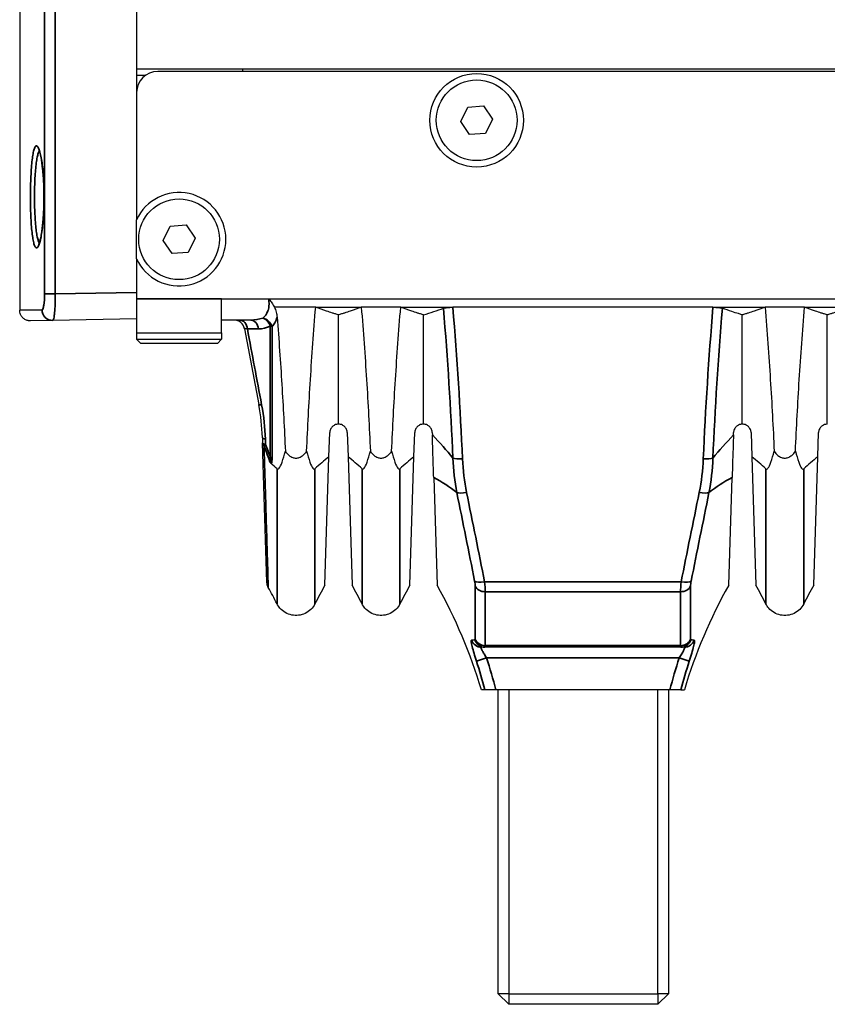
# Model space of a CAD drawing. Header units: millimetres. Extents: x 399 to 6076, y -1991 to 1602.
# Tile 234 of 256: x 4602 to 4640, y 239 to 285. Entities that reach past the tile are written whole.
import ezdxf

# ---------------------------------------------------------------- set-up
doc = ezdxf.new("R2010")
doc.units = ezdxf.units.MM
doc.layers.add('可見 (ISO)', color=7, linetype='Continuous', lineweight=25)
doc.layers.add('窄部可見 (ISO)', color=7, linetype='Continuous', lineweight=35)

msp = doc.modelspace()

# ---------------------------------------------------------------- linework, layer by layer
at = {"layer": '可見 (ISO)'}
for p, q in [((4602.155, 302.417), (4602.155, 271.519)), ((4607.655, 287.606), (4607.655, 278.156)), ((4679.655, 282.856), (4607.655, 282.856)), ((4607.655, 282.856), (4607.655, 281.756)), ((4678.655, 282.756), (4608.655, 282.756)), ((4612.655, 282.756), (4612.655, 282.856)), ((4608.055, 282.556), (4607.655, 282.556)), ((4607.655, 281.756), (4607.655, 275.772)), ((4622.906, 280.402), (4623.234, 281.077)), ((4623.234, 281.077), (4623.983, 281.131)), ((4623.983, 281.131), (4624.404, 280.509)), ((4623.327, 279.781), (4622.906, 280.402)), ((4624.404, 280.509), (4624.076, 279.834)), ((4624.076, 279.834), (4623.327, 279.781)), ((4608.906, 274.802), (4609.234, 275.477)), ((4609.234, 275.477), (4609.983, 275.531)), ((4609.983, 275.531), (4610.404, 274.909)), ((4609.327, 274.181), (4608.906, 274.802)), ((4610.404, 274.909), (4610.076, 274.234)), ((4607.655, 273.939), (4607.655, 272.056)), ((4610.076, 274.234), (4609.327, 274.181)), ((4607.655, 272.056), (4607.655, 270.456)), ((4611.655, 272.056), (4675.655, 272.056)), ((4611.655, 270.456), (4611.655, 272.056)), ((4616.083, 271.656), (4614.146, 271.656)), ((4616.083, 271.656), (4618.227, 271.656)), ((4620.083, 271.656), (4618.227, 271.656)), ((4620.083, 271.656), (4622.534, 271.656)), ((4634.776, 271.656), (4622.534, 271.656)), ((4634.776, 271.656), (4637.227, 271.656)), ((4639.083, 271.656), (4637.227, 271.656)), ((4639.083, 271.656), (4641.227, 271.656)), ((4607.655, 271.106), (4603.711, 271.037)), ((4613.027, 271.056), (4611.655, 271.056)), ((4617.155, 266.156), (4617.155, 271.3)), ((4621.155, 266.156), (4621.155, 271.3)), ((4636.155, 266.156), (4636.155, 271.3)), ((4640.155, 266.156), (4640.155, 271.3)), ((4603.711, 271.037), (4602.664, 271.019)), ((4612.732, 270.648), (4613.406, 267.074)), ((4607.655, 270.456), (4611.655, 270.456)), ((4607.655, 270.456), (4607.655, 270.156)), ((4607.655, 270.156), (4611.655, 270.156)), ((4607.855, 269.956), (4607.655, 270.156)), ((4611.455, 269.956), (4611.655, 270.156)), ((4611.655, 270.456), (4611.655, 270.156)), ((4611.455, 269.956), (4607.855, 269.956)), ((4622.301, 268.856), (4622.302, 268.856)), ((4635.009, 268.856), (4635.009, 268.856)), ((4622.334, 268.356), (4622.334, 268.356)), ((4634.976, 268.356), (4634.976, 268.356)), ((4622.462, 266.156), (4622.462, 266.156)), ((4634.848, 266.156), (4634.848, 266.156)), ((4613.575, 265.534), (4613.583, 265.282)), ((4616.707, 264.622), (4616.742, 265.756)), ((4617.568, 265.756), (4617.603, 264.622)), ((4620.707, 264.622), (4620.742, 265.756)), ((4621.568, 265.756), (4621.571, 265.653)), ((4635.739, 265.653), (4635.742, 265.756)), ((4636.568, 265.756), (4636.603, 264.622)), ((4639.707, 264.622), (4639.742, 265.756)), ((4613.789, 258.703), (4613.583, 265.282)), ((4613.596, 264.841), (4613.583, 265.282)), ((4616.517, 258.582), (4616.707, 264.622)), ((4617.603, 264.622), (4617.793, 258.582)), ((4620.517, 258.582), (4620.707, 264.622)), ((4636.603, 264.622), (4636.793, 258.582)), ((4639.517, 258.582), (4639.707, 264.622)), ((4621.634, 263.651), (4621.793, 258.582)), ((4635.517, 258.582), (4635.676, 263.651)), ((4624.047, 255.656), (4623.887, 255.656)), ((4633.263, 255.656), (4624.047, 255.656)), ((4633.423, 255.656), (4633.263, 255.656)), ((4624.045, 253.656), (4623.88, 253.656)), ((4624.561, 253.656), (4624.045, 253.656)), ((4632.749, 253.656), (4624.561, 253.656)), ((4624.676, 239.356), (4624.676, 253.656)), ((4625.176, 253.656), (4625.176, 239.356)), ((4632.176, 239.356), (4632.176, 253.656)), ((4632.676, 253.656), (4632.676, 239.356)), ((4633.265, 253.656), (4632.749, 253.656)), ((4633.265, 253.656), (4633.43, 253.656)), ((4625.176, 239.356), (4624.676, 239.356)), ((4624.676, 239.356), (4625.176, 238.856)), ((4625.176, 239.356), (4632.176, 239.356)), ((4625.176, 239.356), (4625.176, 238.856)), ((4632.176, 239.356), (4632.176, 238.856)), ((4632.676, 239.356), (4632.176, 239.356)), ((4632.676, 239.356), (4632.176, 238.856)), ((4632.176, 238.856), (4625.176, 238.856))]:
    msp.add_line(p, q, dxfattribs=at)
for centre, radius in [((4623.655, 280.456), 2.2), ((4623.655, 280.456), 1.9), ((4609.655, 274.856), 1.9)]:
    msp.add_circle(centre, radius, dxfattribs=at)
for centre, radius, start, end in [((4608.655, 281.756), 1, 90, 180), ((4609.655, 274.856), 2.2, 204.62, 155.38), ((4612.241, 270.556), 0.5, 10.6829, 90)]:
    msp.add_arc(centre, radius, start, end, dxfattribs=at)
for centre, major_axis, ratio, start_param, end_param in [((4600.368, 273.64), (24.548, 0.11), 0.186157, 5.721457, 5.79814), ((4638.369, 260.944), (24.962, 2.231), 0.420915, 2.582784, 2.638593), ((4595.941, 260.944), (24.962, -2.231), 0.420915, 0.503, 0.558808), ((4642.369, 260.944), (24.962, 2.231), 0.420915, 2.582784, 2.638593), ((4614.941, 260.944), (24.962, -2.231), 0.420915, 0.503, 0.558808), ((4661.369, 260.944), (24.962, 2.231), 0.420915, 2.582784, 2.638593), ((4591.947, 260.92), (24.954, -2.204), 0.421409, 0.502547, 0.526789)]:
    msp.add_ellipse(centre, major_axis=major_axis, ratio=ratio, start_param=start_param, end_param=end_param, dxfattribs=at)
for points, knots in [([(4603.044, 274.61), (4603.044, 274.61), (4603.044, 274.61), (4603.045, 274.612), (4603.053, 274.624), (4603.075, 274.673), (4603.091, 274.718), (4603.131, 274.861), (4603.155, 274.975), (4603.203, 275.263), (4603.226, 275.448), (4603.265, 275.867), (4603.28, 276.108), (4603.292, 276.476), (4603.295, 276.6), (4603.297, 276.787), (4603.297, 276.85), (4603.296, 277.102), (4603.291, 277.292), (4603.273, 277.718), (4603.256, 277.954), (4603.214, 278.371), (4603.187, 278.557), (4603.131, 278.856), (4603.099, 278.974), (4603.061, 279.072), (4603.05, 279.093), (4603.045, 279.101), (4603.044, 279.102), (4603.044, 279.102)], [0.0432454, 0.0432454, 0.0432454, 0.0432454, 0.0455676, 0.0455676, 0.0731024, 0.0731024, 0.1141206, 0.1141206, 0.1751792, 0.1751792, 0.2462851, 0.2462851, 0.3221799, 0.3221799, 0.3594796, 0.3594796, 0.3782903, 0.3782903, 0.4350866, 0.4350866, 0.5110755, 0.5110755, 0.5864217, 0.5864217, 0.6609209, 0.6609209, 0.6939612, 0.6939612, 0.7016983, 0.7016983, 0.7016983, 0.7016983]), ([(4613.869, 272.056), (4613.877, 272.046), (4613.885, 272.037), (4613.939, 271.975), (4613.981, 271.921), (4614.067, 271.799), (4614.109, 271.728), (4614.146, 271.656)], [-0.00389906, -0.00389906, -0.00389906, -0.00389906, 0, 0, 0.0207479, 0.0207479, 0.04532279, 0.04532279, 0.04532279, 0.04532279]), ([(4602.664, 271.019), (4602.644, 271.018), (4602.624, 271.019), (4602.586, 271.023), (4602.566, 271.026), (4602.496, 271.042), (4602.446, 271.061), (4602.355, 271.115), (4602.313, 271.15), (4602.244, 271.229), (4602.215, 271.275), (4602.169, 271.385), (4602.155, 271.452), (4602.155, 271.519)], [0, 0, 0, 0, 0.00589456, 0.00589456, 0.01170783, 0.01170783, 0.02752417, 0.02752417, 0.04334051, 0.04334051, 0.05915685, 0.05915685, 0.07907165, 0.07907165, 0.07907165, 0.07907165]), ([(4614.146, 271.656), (4614.172, 271.592), (4614.2, 271.516), (4614.244, 271.351), (4614.258, 271.273), (4614.265, 271.193)], [0.00000916, 0.00000916, 0.00000916, 0.00000916, 0.02055785, 0.02055785, 0.0387553, 0.0387553, 0.0387553, 0.0387553]), ([(4615.655, 264.882), (4615.705, 266), (4615.765, 267.126), (4615.907, 269.386), (4615.989, 270.52), (4616.083, 271.656)], [0.000001, 0.000001, 0.000001, 0.000001, 0.3426188, 0.3426188, 0.6852542, 0.6852542, 0.6852542, 0.6852542]), ([(4617.155, 271.3), (4617.145, 271.303), (4617.06, 271.329), (4616.965, 271.358), (4616.918, 271.372), (4616.779, 271.416), (4616.688, 271.446), (4616.419, 271.535), (4616.247, 271.595), (4616.083, 271.656)], [0.000001, 0.000001, 0.000001, 0.000001, 0.00576801, 0.00576801, 0.01151589, 0.01151589, 0.02303401, 0.02303401, 0.04608415, 0.04608415, 0.04608415, 0.04608415]), ([(4618.227, 271.656), (4618.063, 271.595), (4617.891, 271.535), (4617.623, 271.446), (4617.531, 271.416), (4617.392, 271.372), (4617.345, 271.358), (4617.251, 271.329), (4617.165, 271.303), (4617.155, 271.3)], [0.000001, 0.000001, 0.000001, 0.000001, 0.1158103, 0.1158103, 0.1736801, 0.1736801, 0.2025589, 0.2025589, 0.2315337, 0.2315337, 0.2315337, 0.2315337]), ([(4618.227, 271.656), (4618.321, 270.52), (4618.403, 269.385), (4618.545, 267.125), (4618.605, 266), (4618.655, 264.882)], [0.000001, 0.000001, 0.000001, 0.000001, 0.3426564, 0.3426564, 0.6852179, 0.6852179, 0.6852179, 0.6852179]), ([(4619.655, 264.882), (4619.705, 266), (4619.765, 267.126), (4619.907, 269.386), (4619.989, 270.52), (4620.083, 271.656)], [0.000001, 0.000001, 0.000001, 0.000001, 0.3426188, 0.3426188, 0.6852542, 0.6852542, 0.6852542, 0.6852542]), ([(4621.155, 271.3), (4621.145, 271.303), (4621.06, 271.329), (4620.965, 271.358), (4620.918, 271.372), (4620.779, 271.416), (4620.688, 271.446), (4620.419, 271.535), (4620.247, 271.595), (4620.083, 271.656)], [0.000001, 0.000001, 0.000001, 0.000001, 0.00576801, 0.00576801, 0.01151589, 0.01151589, 0.02303401, 0.02303401, 0.04608415, 0.04608415, 0.04608415, 0.04608415]), ([(4622.094, 271.607), (4622.114, 271.615), (4622.139, 271.621), (4622.199, 271.633), (4622.235, 271.638), (4622.313, 271.647), (4622.356, 271.65), (4622.445, 271.655), (4622.489, 271.656), (4622.534, 271.656)], [0, 0, 0, 0, 0.0135204, 0.0135204, 0.02746573, 0.02746573, 0.04149223, 0.04149223, 0.05500717, 0.05500717, 0.05500717, 0.05500717]), ([(4634.776, 271.656), (4634.821, 271.656), (4634.865, 271.655), (4634.953, 271.65), (4634.996, 271.647), (4635.075, 271.638), (4635.11, 271.633), (4635.171, 271.621), (4635.196, 271.615), (4635.216, 271.607)], [0.00000001, 0.00000001, 0.00000001, 0.00000001, 0.01347717, 0.01347717, 0.02746432, 0.02746432, 0.0414418, 0.0414418, 0.05499345, 0.05499345, 0.05499345, 0.05499345]), ([(4636.155, 271.3), (4636.093, 271.319), (4635.883, 271.382), (4635.513, 271.503), (4635.362, 271.555), (4635.216, 271.607)], [0.000001, 0.000001, 0.000001, 0.000001, 0.0373403, 0.0373403, 0.06476276, 0.06476276, 0.06476276, 0.06476276]), ([(4637.227, 271.656), (4637.063, 271.595), (4636.891, 271.535), (4636.623, 271.446), (4636.531, 271.416), (4636.392, 271.372), (4636.345, 271.358), (4636.251, 271.329), (4636.165, 271.303), (4636.155, 271.3)], [0.000001, 0.000001, 0.000001, 0.000001, 0.1158103, 0.1158103, 0.1736801, 0.1736801, 0.2025589, 0.2025589, 0.2315337, 0.2315337, 0.2315337, 0.2315337]), ([(4637.227, 271.656), (4637.321, 270.52), (4637.403, 269.385), (4637.545, 267.125), (4637.605, 266), (4637.655, 264.882)], [0.000001, 0.000001, 0.000001, 0.000001, 0.3426564, 0.3426564, 0.6852179, 0.6852179, 0.6852179, 0.6852179]), ([(4638.655, 264.882), (4638.705, 266), (4638.765, 267.126), (4638.907, 269.386), (4638.989, 270.52), (4639.083, 271.656)], [0.000001, 0.000001, 0.000001, 0.000001, 0.3426188, 0.3426188, 0.6852542, 0.6852542, 0.6852542, 0.6852542]), ([(4640.155, 271.3), (4640.145, 271.303), (4640.06, 271.329), (4639.965, 271.358), (4639.918, 271.372), (4639.779, 271.416), (4639.688, 271.446), (4639.419, 271.535), (4639.247, 271.595), (4639.083, 271.656)], [0.000001, 0.000001, 0.000001, 0.000001, 0.00576801, 0.00576801, 0.01151589, 0.01151589, 0.02303401, 0.02303401, 0.04608415, 0.04608415, 0.04608415, 0.04608415]), ([(4641.227, 271.656), (4641.063, 271.595), (4640.891, 271.535), (4640.623, 271.446), (4640.531, 271.416), (4640.392, 271.372), (4640.345, 271.358), (4640.251, 271.329), (4640.165, 271.303), (4640.155, 271.3)], [0.000001, 0.000001, 0.000001, 0.000001, 0.1158103, 0.1158103, 0.1736801, 0.1736801, 0.2025589, 0.2025589, 0.2315337, 0.2315337, 0.2315337, 0.2315337]), ([(4614.265, 271.193), (4614.35, 270.134), (4614.424, 269.078), (4614.553, 266.973), (4614.608, 265.924), (4614.655, 264.882)], [0.0000013, 0.0000013, 0.0000013, 0.0000013, 0.3193476, 0.3193476, 0.6386465, 0.6386465, 0.6386465, 0.6386465]), ([(4617.155, 266.156), (4617.095, 266.156), (4617.032, 266.143), (4616.953, 266.104), (4616.935, 266.093), (4616.881, 266.055), (4616.85, 266.024), (4616.805, 265.964), (4616.788, 265.935), (4616.764, 265.878), (4616.757, 265.854), (4616.746, 265.805), (4616.743, 265.78), (4616.742, 265.756)], [-0.08024384, -0.08024384, -0.08024384, -0.08024384, -0.05244875, -0.05244875, -0.04403813, -0.04403813, -0.02725332, -0.02725332, -0.01524627, -0.01524627, -0.00747113, -0.00747113, -0.000001, -0.000001, -0.000001, -0.000001]), ([(4617.568, 265.756), (4617.567, 265.78), (4617.564, 265.805), (4617.553, 265.854), (4617.546, 265.878), (4617.522, 265.935), (4617.505, 265.964), (4617.46, 266.024), (4617.429, 266.055), (4617.375, 266.093), (4617.357, 266.104), (4617.278, 266.143), (4617.215, 266.156), (4617.155, 266.156)], [-0.1004113, -0.1004113, -0.1004113, -0.1004113, -0.0910518, -0.0910518, -0.0813066, -0.0813066, -0.0662747, -0.0662747, -0.0452497, -0.0452497, -0.0347369, -0.0347369, -0.000001, -0.000001, -0.000001, -0.000001]), ([(4621.155, 266.156), (4621.095, 266.156), (4621.032, 266.143), (4620.953, 266.104), (4620.935, 266.093), (4620.881, 266.055), (4620.85, 266.024), (4620.805, 265.964), (4620.788, 265.935), (4620.764, 265.878), (4620.757, 265.854), (4620.746, 265.805), (4620.743, 265.78), (4620.742, 265.756)], [-0.08024384, -0.08024384, -0.08024384, -0.08024384, -0.05244875, -0.05244875, -0.04403813, -0.04403813, -0.02725332, -0.02725332, -0.01524627, -0.01524627, -0.00747113, -0.00747113, -0.000001, -0.000001, -0.000001, -0.000001]), ([(4621.568, 265.756), (4621.567, 265.78), (4621.564, 265.805), (4621.553, 265.854), (4621.546, 265.878), (4621.522, 265.935), (4621.505, 265.964), (4621.46, 266.024), (4621.429, 266.055), (4621.375, 266.093), (4621.357, 266.104), (4621.278, 266.143), (4621.215, 266.156), (4621.155, 266.156)], [-0.1004113, -0.1004113, -0.1004113, -0.1004113, -0.0910518, -0.0910518, -0.0813066, -0.0813066, -0.0662747, -0.0662747, -0.0452497, -0.0452497, -0.0347369, -0.0347369, -0.000001, -0.000001, -0.000001, -0.000001]), ([(4636.155, 266.156), (4636.095, 266.156), (4636.032, 266.143), (4635.953, 266.104), (4635.935, 266.093), (4635.881, 266.055), (4635.85, 266.024), (4635.805, 265.964), (4635.788, 265.935), (4635.764, 265.878), (4635.757, 265.854), (4635.746, 265.805), (4635.743, 265.78), (4635.742, 265.756)], [-0.08024384, -0.08024384, -0.08024384, -0.08024384, -0.05244875, -0.05244875, -0.04403813, -0.04403813, -0.02725332, -0.02725332, -0.01524627, -0.01524627, -0.00747113, -0.00747113, -0.000001, -0.000001, -0.000001, -0.000001]), ([(4636.568, 265.756), (4636.567, 265.78), (4636.564, 265.805), (4636.553, 265.854), (4636.546, 265.878), (4636.522, 265.935), (4636.505, 265.964), (4636.46, 266.024), (4636.429, 266.055), (4636.375, 266.093), (4636.357, 266.104), (4636.278, 266.143), (4636.215, 266.156), (4636.155, 266.156)], [-0.1004113, -0.1004113, -0.1004113, -0.1004113, -0.0910518, -0.0910518, -0.0813066, -0.0813066, -0.0662747, -0.0662747, -0.0452497, -0.0452497, -0.0347369, -0.0347369, -0.000001, -0.000001, -0.000001, -0.000001]), ([(4640.155, 266.156), (4640.095, 266.156), (4640.032, 266.143), (4639.953, 266.104), (4639.935, 266.093), (4639.881, 266.055), (4639.85, 266.024), (4639.805, 265.964), (4639.788, 265.935), (4639.764, 265.878), (4639.757, 265.854), (4639.746, 265.805), (4639.743, 265.78), (4639.742, 265.756)], [-0.08024384, -0.08024384, -0.08024384, -0.08024384, -0.05244875, -0.05244875, -0.04403813, -0.04403813, -0.02725332, -0.02725332, -0.01524627, -0.01524627, -0.00747113, -0.00747113, -0.000001, -0.000001, -0.000001, -0.000001]), ([(4621.634, 263.651), (4621.625, 263.94), (4621.615, 264.252), (4621.594, 264.929), (4621.582, 265.284), (4621.571, 265.653)], [0, 0, 0, 0, 0.1133205, 0.1133205, 0.2273304, 0.2273304, 0.2273304, 0.2273304]), ([(4635.739, 265.653), (4635.728, 265.287), (4635.717, 264.934), (4635.695, 264.257), (4635.685, 263.942), (4635.676, 263.651)], [0, 0, 0, 0, 0.1132402, 0.1132402, 0.2273799, 0.2273799, 0.2273799, 0.2273799]), ([(4614.263, 264.054), (4614.27, 264.047), (4614.277, 264.043), (4614.292, 264.038), (4614.3, 264.038), (4614.327, 264.044), (4614.346, 264.06), (4614.409, 264.134), (4614.455, 264.239), (4614.556, 264.52), (4614.61, 264.708), (4614.655, 264.882)], [0, 0, 0, 0, 0.0047033, 0.0047033, 0.0100954, 0.0100954, 0.0241002, 0.0241002, 0.0656763, 0.0656763, 0.1177835, 0.1177835, 0.1177835, 0.1177835]), ([(4614.655, 264.882), (4614.706, 264.811), (4614.765, 264.743), (4614.882, 264.645), (4614.939, 264.609), (4615.05, 264.567), (4615.102, 264.556), (4615.209, 264.556), (4615.261, 264.567), (4615.372, 264.61), (4615.429, 264.646), (4615.546, 264.744), (4615.605, 264.812), (4615.655, 264.882)], [-0.1247328, -0.1247328, -0.1247328, -0.1247328, -0.0982905, -0.0982905, -0.0783586, -0.0783586, -0.0623217, -0.0623217, -0.0462805, -0.0462805, -0.0263056, -0.0263056, -0.000001, -0.000001, -0.000001, -0.000001]), ([(4615.655, 264.882), (4615.701, 264.708), (4615.755, 264.519), (4615.855, 264.239), (4615.901, 264.134), (4615.964, 264.06), (4615.983, 264.044), (4616.01, 264.038), (4616.018, 264.038), (4616.033, 264.043), (4616.04, 264.047), (4616.047, 264.054)], [0.000001, 0.000001, 0.000001, 0.000001, 0.0714922, 0.0714922, 0.1278125, 0.1278125, 0.1466939, 0.1466939, 0.1539664, 0.1539664, 0.1603115, 0.1603115, 0.1603115, 0.1603115]), ([(4618.263, 264.054), (4618.27, 264.047), (4618.277, 264.043), (4618.292, 264.038), (4618.3, 264.038), (4618.327, 264.044), (4618.346, 264.06), (4618.409, 264.134), (4618.455, 264.239), (4618.556, 264.52), (4618.61, 264.708), (4618.655, 264.882)], [0, 0, 0, 0, 0.0047033, 0.0047033, 0.0100954, 0.0100954, 0.0241002, 0.0241002, 0.0656763, 0.0656763, 0.1177835, 0.1177835, 0.1177835, 0.1177835]), ([(4618.655, 264.882), (4618.706, 264.811), (4618.765, 264.743), (4618.882, 264.645), (4618.939, 264.609), (4619.05, 264.567), (4619.102, 264.556), (4619.209, 264.556), (4619.261, 264.567), (4619.372, 264.61), (4619.429, 264.646), (4619.546, 264.744), (4619.605, 264.812), (4619.655, 264.882)], [-0.1247328, -0.1247328, -0.1247328, -0.1247328, -0.0982905, -0.0982905, -0.0783586, -0.0783586, -0.0623217, -0.0623217, -0.0462805, -0.0462805, -0.0263056, -0.0263056, -0.000001, -0.000001, -0.000001, -0.000001]), ([(4619.655, 264.882), (4619.701, 264.708), (4619.755, 264.519), (4619.855, 264.239), (4619.901, 264.134), (4619.964, 264.06), (4619.983, 264.044), (4620.01, 264.038), (4620.018, 264.038), (4620.033, 264.043), (4620.04, 264.047), (4620.047, 264.054)], [0.000001, 0.000001, 0.000001, 0.000001, 0.0714922, 0.0714922, 0.1278125, 0.1278125, 0.1466939, 0.1466939, 0.1539664, 0.1539664, 0.1603115, 0.1603115, 0.1603115, 0.1603115]), ([(4637.263, 264.054), (4637.27, 264.047), (4637.277, 264.043), (4637.292, 264.038), (4637.3, 264.038), (4637.327, 264.044), (4637.346, 264.06), (4637.409, 264.134), (4637.455, 264.239), (4637.556, 264.52), (4637.61, 264.708), (4637.655, 264.882)], [0, 0, 0, 0, 0.0047033, 0.0047033, 0.0100954, 0.0100954, 0.0241002, 0.0241002, 0.0656763, 0.0656763, 0.1177835, 0.1177835, 0.1177835, 0.1177835]), ([(4637.655, 264.882), (4637.706, 264.811), (4637.765, 264.743), (4637.882, 264.645), (4637.939, 264.609), (4638.05, 264.567), (4638.102, 264.556), (4638.209, 264.556), (4638.261, 264.567), (4638.372, 264.61), (4638.429, 264.646), (4638.546, 264.744), (4638.605, 264.812), (4638.655, 264.882)], [-0.1247328, -0.1247328, -0.1247328, -0.1247328, -0.0982905, -0.0982905, -0.0783586, -0.0783586, -0.0623217, -0.0623217, -0.0462805, -0.0462805, -0.0263056, -0.0263056, -0.000001, -0.000001, -0.000001, -0.000001]), ([(4638.655, 264.882), (4638.701, 264.708), (4638.755, 264.519), (4638.855, 264.239), (4638.901, 264.134), (4638.964, 264.06), (4638.983, 264.044), (4639.01, 264.038), (4639.018, 264.038), (4639.033, 264.043), (4639.04, 264.047), (4639.047, 264.054)], [0.000001, 0.000001, 0.000001, 0.000001, 0.0714922, 0.0714922, 0.1278125, 0.1278125, 0.1466939, 0.1466939, 0.1539664, 0.1539664, 0.1603115, 0.1603115, 0.1603115, 0.1603115]), ([(4613.985, 264.302), (4613.983, 264.304), (4613.98, 264.307), (4613.977, 264.309), (4613.971, 264.316), (4613.965, 264.323), (4613.959, 264.332), (4613.949, 264.347), (4613.938, 264.365), (4613.929, 264.384)], [0, 0, 0, 0, 0.0000161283, 0.0000161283, 0.0000161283, 0.0000546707, 0.0000546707, 0.0000546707, 0.0001219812, 0.0001219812, 0.0001219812, 0.0001219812]), ([(4613.852, 258.477), (4613.825, 258.524), (4613.807, 258.576), (4613.794, 258.647), (4613.792, 258.665), (4613.79, 258.687), (4613.79, 258.69), (4613.79, 258.696), (4613.789, 258.699), (4613.789, 258.702), (4613.789, 258.702), (4613.789, 258.703), (4613.789, 258.703), (4613.789, 258.703), (4613.789, 258.703), (4613.789, 258.703)], [0, 0, 0, 0, 0.01618775, 0.01618775, 0.02162895, 0.02162895, 0.02264745, 0.02264745, 0.0234113, 0.0234113, 0.02355452, 0.02355452, 0.02360446, 0.02360446, 0.02362944, 0.02362944, 0.02362944, 0.02362944]), ([(4616.047, 257.7), (4615.998, 257.604), (4615.933, 257.515), (4615.779, 257.364), (4615.688, 257.3), (4615.493, 257.205), (4615.386, 257.174), (4615.171, 257.147), (4615.06, 257.152), (4614.847, 257.195), (4614.744, 257.235), (4614.557, 257.344), (4614.471, 257.415), (4614.346, 257.559), (4614.3, 257.628), (4614.263, 257.7)], [0, 0, 0, 0, 0.0323105, 0.0323105, 0.0648229, 0.0648229, 0.097328, 0.097328, 0.1298334, 0.1298334, 0.1623388, 0.1623388, 0.1948441, 0.1948441, 0.2193183, 0.2193183, 0.2193183, 0.2193183]), ([(4620.047, 257.7), (4619.998, 257.604), (4619.933, 257.515), (4619.779, 257.364), (4619.688, 257.3), (4619.493, 257.205), (4619.386, 257.174), (4619.171, 257.147), (4619.06, 257.152), (4618.847, 257.195), (4618.744, 257.235), (4618.557, 257.344), (4618.471, 257.415), (4618.346, 257.559), (4618.3, 257.628), (4618.263, 257.7)], [0, 0, 0, 0, 0.0323105, 0.0323105, 0.0648229, 0.0648229, 0.097328, 0.097328, 0.1298334, 0.1298334, 0.1623388, 0.1623388, 0.1948441, 0.1948441, 0.2193183, 0.2193183, 0.2193183, 0.2193183]), ([(4639.047, 257.7), (4638.998, 257.604), (4638.933, 257.515), (4638.779, 257.364), (4638.688, 257.3), (4638.493, 257.205), (4638.386, 257.174), (4638.171, 257.147), (4638.06, 257.152), (4637.847, 257.195), (4637.744, 257.235), (4637.557, 257.344), (4637.471, 257.415), (4637.346, 257.559), (4637.3, 257.628), (4637.263, 257.7)], [0, 0, 0, 0, 0.0323105, 0.0323105, 0.0648229, 0.0648229, 0.097328, 0.097328, 0.1298334, 0.1298334, 0.1623388, 0.1623388, 0.1948441, 0.1948441, 0.2193183, 0.2193183, 0.2193183, 0.2193183])]:
    msp.add_open_spline(points, degree=3, knots=knots, dxfattribs=at)
msp.add_rational_spline([(4607.655, 273.939), (4607.655, 274.856), (4607.655, 275.772)], [1.2380952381, 1.3619047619, 1.2380952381], degree=2, dxfattribs=at)
for points in [[(4613.575, 265.534), (4613.559, 266.043), (4613.504, 266.556), (4613.406, 267.074)], [(4616.517, 258.582), (4616.354, 258.291), (4616.197, 257.997), (4616.047, 257.7)], [(4618.263, 257.7), (4618.113, 257.997), (4617.956, 258.291), (4617.793, 258.582)], [(4620.517, 258.582), (4620.354, 258.291), (4620.197, 257.997), (4620.047, 257.7)], [(4623.88, 253.656), (4623.368, 255.364), (4622.664, 257.026), (4621.793, 258.582)], [(4635.517, 258.582), (4634.646, 257.026), (4633.942, 255.364), (4633.43, 253.656)], [(4637.263, 257.7), (4637.113, 257.997), (4636.956, 258.291), (4636.793, 258.582)], [(4639.517, 258.582), (4639.354, 258.291), (4639.197, 257.997), (4639.047, 257.7)], [(4614.263, 257.7), (4614.131, 257.962), (4613.993, 258.221), (4613.852, 258.477)], [(4614.263, 257.7), (4614.263, 257.7), (4614.263, 257.7), (4614.263, 257.7)], [(4618.263, 257.7), (4618.263, 257.7), (4618.263, 257.7), (4618.263, 257.7)], [(4637.263, 257.7), (4637.263, 257.7), (4637.263, 257.7), (4637.263, 257.7)]]:
    msp.add_open_spline(points, degree=3, dxfattribs=at)
at = {"layer": '窄部可見 (ISO)'}
for p, q in [((4603.327, 272.289), (4603.327, 319.873)), ((4603.829, 319.872), (4603.829, 272.289)), ((4603.829, 272.289), (4603.327, 272.289)), ((4603.829, 272.289), (4607.655, 272.356)), ((4607.655, 272.056), (4611.655, 272.056)), ((4603.209, 271.537), (4602.155, 271.519)), ((4613.716, 265.449), (4613.724, 265.195)), ((4624.031, 258.74), (4633.279, 258.74)), ((4633.251, 258.269), (4624.06, 258.269)), ((4624.06, 255.733), (4633.25, 255.733)), ((4623.65, 255.003), (4624.124, 255.156)), ((4633.186, 255.156), (4624.124, 255.156)), ((4633.186, 255.156), (4633.66, 255.003))]:
    msp.add_line(p, q, dxfattribs=at)
for centre, major_axis, ratio, start_param, end_param in [((4603.703, 271.537), (0.009, -0.5), 0.988483, 4.695137, 6.283185), ((4612.51, 270.556), (0, 0.5), 0.726902, 4.879232, 6.283185), ((4613.027, 270.556), (0, 0.5), 0.726788, 4.8783, 6.283185), ((4613.588, 270.693), (-0.353, 0.354), 0.837947, 4.136885, 5.412097), ((4613.588, 270.693), (-0.24, 0.439), 0.721946, 4.510589, 5.635438), ((4613.186, 270.57), (0.454, -0.079), 0.041323, 2.351886, 3.157232), ((4612.058, 275.089), (18.404, -97.909), 0.000257, 4.757812, 4.794326), ((4613.588, 270.693), (-0.5, 0), 0.234022, 3.631923, 3.913174), ((4613.898, 267.167), (-0.491, -0.093), 0.081161, 0, 0.738093), ((4614.074, 265.55), (-0.5, -0.016), 0.259869, 0, 0.762942), ((4614.082, 265.297), (-0.5, -0.016), 0.541086, 0, 0.504839), ((4614.082, 265.297), (-0.5, -0.016), 0.262528, 0, 0.762859), ((4614.082, 265.297), (0.467, 0.179), 0.098686, 2.40735, 2.720516), ((4613.588, 264.493), (0.5, 0), 0.298161, 0.490348, 0.771597), ((4622.99, 264.625), (-0.499, -0.022), 0.205512, 0.432767, 1.561589), ((4634.32, 264.625), (-0.499, 0.022), 0.205512, 1.580004, 2.708826), ((4623.181, 263.065), (-0.49, -0.099), 0.232784, 0.334618, 1.523837), ((4634.129, 263.065), (0.49, -0.099), 0.232784, 4.759348, 5.948567), ((4624.031, 258.901), (-0.49, -0.097), 0.315833, 0.216242, 1.508218), ((4633.279, 258.901), (0.49, -0.097), 0.315833, 4.774967, 6.066943), ((4624.06, 258.665), (-0.5, 0), 0.792293, 0.330124, 1.570737), ((4633.251, 258.665), (0.5, 0), 0.792293, 4.712449, 5.953061), ((4623.887, 256.156), (0, -0.5), 0.993469, 5.044932, 6.283185), ((4623.293, 256.882), (0.282, -0.876), 0.090196, 6.261739, 6.556605), ((4624.047, 256.156), (0, -0.5), 0.991754, 5.019127, 6.283185), ((4624.06, 256.194), (-0.5, 0), 0.923095, 0.330126, 1.570732), ((4633.25, 256.194), (0.5, 0), 0.923095, 4.712453, 5.953059), ((4633.263, 256.156), (0, -0.5), 0.991754, 0, 1.264059), ((4633.423, 256.156), (0, -0.5), 0.993469, 0, 1.238253), ((4634.017, 256.883), (0.283, 0.878), 0.090129, 2.8684, 3.163018), ((4623.79, 257.26), (0.257, -1.605), 0.050006, 6.275151, 6.586025), ((4633.518, 257.248), (0.255, 1.593), 0.05019, 2.837608, 3.149653), ((4598.533, 246.897), (4.005, 26.089), 0.99989, 5.123656, 5.17684), ((4658.777, 246.897), (4.005, -26.089), 0.99989, 4.247938, 4.301122)]:
    msp.add_ellipse(centre, major_axis=major_axis, ratio=ratio, start_param=start_param, end_param=end_param, dxfattribs=at)
for points, knots in [([(4603.291, 276.348), (4603.285, 276.192), (4603.277, 276.042), (4603.258, 275.754), (4603.245, 275.614), (4603.218, 275.355), (4603.202, 275.235), (4603.168, 275.017), (4603.149, 274.918), (4603.091, 274.664), (4603.048, 274.546), (4602.985, 274.462), (4602.964, 274.449), (4602.922, 274.453), (4602.902, 274.471), (4602.863, 274.535), (4602.844, 274.584), (4602.809, 274.707), (4602.793, 274.783), (4602.762, 274.96), (4602.748, 275.063), (4602.723, 275.288), (4602.712, 275.411), (4602.693, 275.677), (4602.685, 275.818), (4602.673, 276.11), (4602.668, 276.264), (4602.662, 276.576), (4602.66, 276.733), (4602.661, 277.049), (4602.663, 277.208), (4602.67, 277.519), (4602.675, 277.672), (4602.689, 277.961), (4602.697, 278.098), (4602.717, 278.358), (4602.729, 278.48), (4602.754, 278.697), (4602.769, 278.795), (4602.8, 278.966), (4602.817, 279.037), (4602.853, 279.152), (4602.872, 279.195), (4602.912, 279.251), (4602.932, 279.263), (4602.973, 279.258), (4602.995, 279.24), (4603.058, 279.141), (4603.101, 279.014), (4603.177, 278.66), (4603.211, 278.429), (4603.251, 278.034), (4603.263, 277.892), (4603.281, 277.599), (4603.288, 277.447), (4603.297, 277.136), (4603.3, 276.976), (4603.299, 276.661), (4603.296, 276.504), (4603.291, 276.348)], [0, 0, 0, 0, 0.00047929, 0.00047929, 0.00095859, 0.00095859, 0.00143788, 0.00143788, 0.00191718, 0.00191718, 0.00287577, 0.00287577, 0.00335506, 0.00335506, 0.00383435, 0.00383435, 0.00431365, 0.00431365, 0.00479294, 0.00479294, 0.00527224, 0.00527224, 0.00575153, 0.00575153, 0.00623083, 0.00623083, 0.00671012, 0.00671012, 0.00718941, 0.00718941, 0.00766871, 0.00766871, 0.008148, 0.008148, 0.0086273, 0.0086273, 0.00910659, 0.00910659, 0.00958589, 0.00958589, 0.01006518, 0.01006518, 0.01054447, 0.01054447, 0.01102377, 0.01102377, 0.01150306, 0.01150306, 0.01246165, 0.01246165, 0.01342024, 0.01342024, 0.01389953, 0.01389953, 0.01437883, 0.01437883, 0.01485812, 0.01485812, 0.01533742, 0.01533742, 0.01533742, 0.01533742]), ([(4603.08, 279.022), (4603.061, 278.996), (4603.043, 278.958), (4603.027, 278.909), (4603.009, 278.857), (4602.992, 278.792), (4602.976, 278.713), (4602.961, 278.635), (4602.946, 278.545), (4602.933, 278.446), (4602.921, 278.346), (4602.909, 278.235), (4602.899, 278.116), (4602.889, 277.996), (4602.881, 277.871), (4602.874, 277.738), (4602.867, 277.606), (4602.862, 277.466), (4602.858, 277.323), (4602.855, 277.181), (4602.853, 277.035), (4602.853, 276.89), (4602.852, 276.745), (4602.854, 276.601), (4602.857, 276.459), (4602.86, 276.316), (4602.864, 276.175), (4602.871, 276.041), (4602.877, 275.907), (4602.885, 275.778), (4602.894, 275.655), (4602.904, 275.533), (4602.915, 275.42), (4602.927, 275.317), (4602.939, 275.214), (4602.953, 275.12), (4602.969, 275.038), (4602.984, 274.956), (4603, 274.887), (4603.018, 274.83), (4603.035, 274.773), (4603.054, 274.729), (4603.074, 274.699), (4603.076, 274.696), (4603.078, 274.693), (4603.08, 274.69)], [0.004354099, 0.004354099, 0.004354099, 0.004354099, 0.004761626, 0.004761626, 0.004761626, 0.005194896, 0.005194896, 0.005194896, 0.005628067, 0.005628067, 0.005628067, 0.006061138, 0.006061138, 0.006061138, 0.006494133, 0.006494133, 0.006494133, 0.00692706, 0.00692706, 0.00692706, 0.007359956, 0.007359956, 0.007359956, 0.007792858, 0.007792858, 0.007792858, 0.008225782, 0.008225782, 0.008225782, 0.008658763, 0.008658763, 0.008658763, 0.009091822, 0.009091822, 0.009091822, 0.009524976, 0.009524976, 0.009524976, 0.009958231, 0.009958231, 0.009958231, 0.010391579, 0.010391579, 0.010391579, 0.010438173, 0.010438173, 0.010438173, 0.010438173]), ([(4603.209, 271.537), (4603.224, 271.537), (4603.239, 271.557), (4603.253, 271.594), (4603.267, 271.631), (4603.28, 271.687), (4603.291, 271.756), (4603.313, 271.894), (4603.327, 272.089), (4603.327, 272.289)], [0, 0, 0, 0, 0.000295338, 0.000295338, 0.000295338, 0.000590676, 0.000590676, 0.000590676, 0.001181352, 0.001181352, 0.001181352, 0.001181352]), ([(4603.829, 272.289), (4603.83, 272.123), (4603.828, 271.959), (4603.817, 271.658), (4603.809, 271.519), (4603.792, 271.346), (4603.786, 271.293), (4603.773, 271.202), (4603.766, 271.164), (4603.744, 271.07), (4603.728, 271.037), (4603.711, 271.037)], [0, 0, 0, 0, 0.000493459, 0.000493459, 0.000986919, 0.000986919, 0.001233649, 0.001233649, 0.001480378, 0.001480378, 0.001973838, 0.001973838, 0.001973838, 0.001973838]), ([(4613.588, 271.147), (4613.695, 271.218), (4613.784, 271.334), (4613.836, 271.494), (4613.838, 271.499), (4613.839, 271.503), (4613.841, 271.508), (4613.865, 271.585), (4613.88, 271.672), (4613.885, 271.761), (4613.885, 271.765), (4613.886, 271.769), (4613.886, 271.774), (4613.89, 271.865), (4613.885, 271.96), (4613.869, 272.056)], [0, 0, 0, 0, 0.000600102, 0.000600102, 0.000600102, 0.00061745, 0.00061745, 0.00061745, 0.000900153, 0.000900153, 0.000900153, 0.000913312, 0.000913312, 0.000913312, 0.001200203, 0.001200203, 0.001200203, 0.001200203]), ([(4614.265, 271.193), (4614.238, 271.093), (4614.204, 271.006), (4614.164, 270.932), (4614.125, 270.858), (4614.079, 270.796), (4614.029, 270.748)], [0, 0, 0, 0, 0.0003838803, 0.0003838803, 0.0003838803, 0.0007677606, 0.0007677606, 0.0007677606, 0.0007677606]), ([(4613.929, 264.384), (4613.874, 264.537), (4613.819, 264.69), (4613.763, 264.844), (4613.725, 264.947), (4613.688, 265.05), (4613.649, 265.153)], [0.0000505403, 0.0000505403, 0.0000505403, 0.0000505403, 0.0005404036, 0.0005404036, 0.0005404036, 0.0008708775, 0.0008708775, 0.0008708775, 0.0008708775]), ([(4613.649, 265.153), (4613.657, 264.898), (4613.664, 264.647), (4613.679, 264.16), (4613.686, 263.923), (4613.707, 263.23), (4613.721, 262.792), (4613.746, 261.968), (4613.757, 261.579), (4613.779, 260.87), (4613.789, 260.548), (4613.806, 259.971), (4613.814, 259.715), (4613.824, 259.381), (4613.827, 259.277), (4613.833, 259.091), (4613.835, 259.007), (4613.847, 258.633), (4613.851, 258.478), (4613.852, 258.477), (4613.852, 258.477), (4613.852, 258.477)], [0, 0, 0, 0, 0.00089995, 0.00089995, 0.0017999, 0.0017999, 0.00359981, 0.00359981, 0.00539971, 0.00539971, 0.00719962, 0.00719962, 0.00899952, 0.00899952, 0.00989948, 0.00989948, 0.01079943, 0.01079943, 0.01439924, 0.01439924, 0.01441814, 0.01441814, 0.01441814, 0.01441814]), ([(4613.724, 265.195), (4613.763, 265.092), (4613.802, 264.988), (4613.84, 264.885), (4613.876, 264.789), (4613.911, 264.693), (4613.946, 264.597)], [0, 0, 0, 0, 0.0003329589, 0.0003329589, 0.0003329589, 0.0006408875, 0.0006408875, 0.0006408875, 0.0006408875]), ([(4613.929, 264.384), (4613.935, 264.375), (4613.942, 264.366), (4613.949, 264.362), (4613.955, 264.358), (4613.962, 264.36), (4613.965, 264.369), (4613.971, 264.387), (4613.969, 264.415), (4613.967, 264.44), (4613.964, 264.492), (4613.955, 264.544), (4613.946, 264.597)], [0, 0, 0, 0, 0.0000401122, 0.0000401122, 0.0000401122, 0.0000802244, 0.0000802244, 0.0000802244, 0.0001604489, 0.0001604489, 0.0001604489, 0.0003208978, 0.0003208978, 0.0003208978, 0.0003208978]), ([(4614.029, 264.563), (4614.029, 264.512), (4614.028, 264.461), (4614.022, 264.414), (4614.02, 264.396), (4614.017, 264.379), (4614.013, 264.363), (4614.007, 264.337), (4613.998, 264.314), (4613.985, 264.302)], [0, 0, 0, 0, 0.0001613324, 0.0001613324, 0.0001613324, 0.0002226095, 0.0002226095, 0.0002226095, 0.0003226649, 0.0003226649, 0.0003226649, 0.0003226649]), ([(4614.263, 257.7), (4614.263, 257.7), (4614.263, 257.7), (4614.263, 257.7), (4614.263, 257.701), (4614.263, 257.843), (4614.263, 258.126), (4614.263, 258.155), (4614.263, 258.185), (4614.263, 258.217), (4614.263, 258.303), (4614.263, 258.4), (4614.263, 258.506), (4614.263, 258.553), (4614.263, 258.603), (4614.263, 258.654), (4614.263, 258.718), (4614.263, 258.785), (4614.263, 258.855), (4614.263, 259.013), (4614.263, 259.187), (4614.263, 259.376), (4614.263, 259.488), (4614.263, 259.605), (4614.263, 259.729), (4614.263, 259.894), (4614.263, 260.069), (4614.263, 260.254), (4614.263, 260.266), (4614.263, 260.278), (4614.263, 260.29), (4614.263, 260.459), (4614.263, 260.636), (4614.263, 260.82), (4614.263, 260.826), (4614.263, 260.832), (4614.263, 260.837), (4614.263, 261.015), (4614.263, 261.2), (4614.263, 261.39), (4614.263, 261.633), (4614.263, 261.886), (4614.263, 262.149), (4614.263, 262.617), (4614.263, 263.115), (4614.263, 263.645), (4614.263, 263.779), (4614.263, 263.915), (4614.263, 264.054)], [0.0148453, 0.0148453, 0.0148453, 0.0148453, 0.01485383, 0.01485383, 0.01485383, 0.01856729, 0.01856729, 0.01856729, 0.01894322, 0.01894322, 0.01894322, 0.01996828, 0.01996828, 0.01996828, 0.02042402, 0.02042402, 0.02042402, 0.02099352, 0.02099352, 0.02099352, 0.02228075, 0.02228075, 0.02228075, 0.02304447, 0.02304447, 0.02304447, 0.02406981, 0.02406981, 0.02406981, 0.02413748, 0.02413748, 0.02413748, 0.02506585, 0.02506585, 0.02506585, 0.02509499, 0.02509499, 0.02509499, 0.02599421, 0.02599421, 0.02599421, 0.02714365, 0.02714365, 0.02714365, 0.02918962, 0.02918962, 0.02918962, 0.02970767, 0.02970767, 0.02970767, 0.02970767]), ([(4616.047, 264.054), (4616.047, 263.915), (4616.047, 263.779), (4616.047, 263.645), (4616.047, 263.115), (4616.047, 262.617), (4616.047, 262.149), (4616.047, 261.886), (4616.047, 261.633), (4616.047, 261.39), (4616.047, 261.2), (4616.047, 261.015), (4616.047, 260.837), (4616.047, 260.832), (4616.047, 260.826), (4616.047, 260.82), (4616.047, 260.636), (4616.047, 260.459), (4616.047, 260.29), (4616.047, 260.278), (4616.047, 260.266), (4616.047, 260.254), (4616.047, 260.069), (4616.047, 259.894), (4616.047, 259.729), (4616.047, 259.605), (4616.047, 259.488), (4616.047, 259.376), (4616.047, 259.187), (4616.047, 259.013), (4616.047, 258.855), (4616.047, 258.785), (4616.047, 258.718), (4616.047, 258.654), (4616.047, 258.603), (4616.047, 258.553), (4616.047, 258.506), (4616.047, 258.4), (4616.047, 258.303), (4616.047, 258.217), (4616.047, 258.185), (4616.047, 258.155), (4616.047, 258.126), (4616.047, 257.843), (4616.047, 257.701), (4616.047, 257.7), (4616.047, 257.7), (4616.047, 257.7), (4616.047, 257.7)], [0, 0, 0, 0, 0.00051308, 0.00051308, 0.00051308, 0.0025394, 0.0025394, 0.0025394, 0.00367781, 0.00367781, 0.00367781, 0.0045684, 0.0045684, 0.0045684, 0.00459726, 0.00459726, 0.00459726, 0.00551672, 0.00551672, 0.00551672, 0.00558374, 0.00558374, 0.00558374, 0.00659923, 0.00659923, 0.00659923, 0.00735562, 0.00735562, 0.00735562, 0.0086305, 0.0086305, 0.0086305, 0.00919453, 0.00919453, 0.00919453, 0.0096459, 0.0096459, 0.0096459, 0.01066112, 0.01066112, 0.01066112, 0.01103343, 0.01103343, 0.01103343, 0.01471124, 0.01471124, 0.01471124, 0.0147197, 0.0147197, 0.0147197, 0.0147197]), ([(4618.263, 257.7), (4618.263, 257.7), (4618.263, 257.7), (4618.263, 257.7), (4618.263, 257.701), (4618.263, 257.843), (4618.263, 258.126), (4618.263, 258.155), (4618.263, 258.185), (4618.263, 258.217), (4618.263, 258.303), (4618.263, 258.4), (4618.263, 258.506), (4618.263, 258.553), (4618.263, 258.603), (4618.263, 258.654), (4618.263, 258.718), (4618.263, 258.785), (4618.263, 258.855), (4618.263, 259.013), (4618.263, 259.187), (4618.263, 259.376), (4618.263, 259.488), (4618.263, 259.605), (4618.263, 259.729), (4618.263, 259.894), (4618.263, 260.069), (4618.263, 260.254), (4618.263, 260.266), (4618.263, 260.278), (4618.263, 260.29), (4618.263, 260.459), (4618.263, 260.636), (4618.263, 260.82), (4618.263, 260.826), (4618.263, 260.832), (4618.263, 260.837), (4618.263, 261.015), (4618.263, 261.2), (4618.263, 261.39), (4618.263, 261.633), (4618.263, 261.886), (4618.263, 262.149), (4618.263, 262.617), (4618.263, 263.115), (4618.263, 263.645), (4618.263, 263.779), (4618.263, 263.915), (4618.263, 264.054)], [0.0148453, 0.0148453, 0.0148453, 0.0148453, 0.01485383, 0.01485383, 0.01485383, 0.01856729, 0.01856729, 0.01856729, 0.01894322, 0.01894322, 0.01894322, 0.01996828, 0.01996828, 0.01996828, 0.02042402, 0.02042402, 0.02042402, 0.02099352, 0.02099352, 0.02099352, 0.02228075, 0.02228075, 0.02228075, 0.02304447, 0.02304447, 0.02304447, 0.02406981, 0.02406981, 0.02406981, 0.02413748, 0.02413748, 0.02413748, 0.02506585, 0.02506585, 0.02506585, 0.02509499, 0.02509499, 0.02509499, 0.02599421, 0.02599421, 0.02599421, 0.02714365, 0.02714365, 0.02714365, 0.02918962, 0.02918962, 0.02918962, 0.02970767, 0.02970767, 0.02970767, 0.02970767]), ([(4620.047, 264.054), (4620.047, 263.915), (4620.047, 263.779), (4620.047, 263.645), (4620.047, 263.115), (4620.047, 262.617), (4620.047, 262.149), (4620.047, 261.886), (4620.047, 261.633), (4620.047, 261.39), (4620.047, 261.2), (4620.047, 261.015), (4620.047, 260.837), (4620.047, 260.832), (4620.047, 260.826), (4620.047, 260.82), (4620.047, 260.636), (4620.047, 260.459), (4620.047, 260.29), (4620.047, 260.278), (4620.047, 260.266), (4620.047, 260.254), (4620.047, 260.069), (4620.047, 259.894), (4620.047, 259.729), (4620.047, 259.605), (4620.047, 259.488), (4620.047, 259.376), (4620.047, 259.187), (4620.047, 259.013), (4620.047, 258.855), (4620.047, 258.785), (4620.047, 258.718), (4620.047, 258.654), (4620.047, 258.603), (4620.047, 258.553), (4620.047, 258.506), (4620.047, 258.4), (4620.047, 258.303), (4620.047, 258.217), (4620.047, 258.185), (4620.047, 258.155), (4620.047, 258.126), (4620.047, 257.843), (4620.047, 257.701), (4620.047, 257.7), (4620.047, 257.7), (4620.047, 257.7), (4620.047, 257.7)], [0, 0, 0, 0, 0.00051308, 0.00051308, 0.00051308, 0.0025394, 0.0025394, 0.0025394, 0.00367781, 0.00367781, 0.00367781, 0.0045684, 0.0045684, 0.0045684, 0.00459726, 0.00459726, 0.00459726, 0.00551672, 0.00551672, 0.00551672, 0.00558374, 0.00558374, 0.00558374, 0.00659923, 0.00659923, 0.00659923, 0.00735562, 0.00735562, 0.00735562, 0.0086305, 0.0086305, 0.0086305, 0.00919453, 0.00919453, 0.00919453, 0.0096459, 0.0096459, 0.0096459, 0.01066112, 0.01066112, 0.01066112, 0.01103343, 0.01103343, 0.01103343, 0.01471124, 0.01471124, 0.01471124, 0.0147197, 0.0147197, 0.0147197, 0.0147197]), ([(4637.263, 257.7), (4637.263, 257.7), (4637.263, 257.7), (4637.263, 257.7), (4637.263, 257.701), (4637.263, 257.843), (4637.263, 258.126), (4637.263, 258.155), (4637.263, 258.185), (4637.263, 258.217), (4637.263, 258.303), (4637.263, 258.4), (4637.263, 258.506), (4637.263, 258.553), (4637.263, 258.603), (4637.263, 258.654), (4637.263, 258.718), (4637.263, 258.785), (4637.263, 258.855), (4637.263, 259.013), (4637.263, 259.187), (4637.263, 259.376), (4637.263, 259.488), (4637.263, 259.605), (4637.263, 259.729), (4637.263, 259.894), (4637.263, 260.069), (4637.263, 260.254), (4637.263, 260.266), (4637.263, 260.278), (4637.263, 260.29), (4637.263, 260.459), (4637.263, 260.636), (4637.263, 260.82), (4637.263, 260.826), (4637.263, 260.832), (4637.263, 260.837), (4637.263, 261.015), (4637.263, 261.2), (4637.263, 261.39), (4637.263, 261.633), (4637.263, 261.886), (4637.263, 262.149), (4637.263, 262.617), (4637.263, 263.115), (4637.263, 263.645), (4637.263, 263.779), (4637.263, 263.915), (4637.263, 264.054)], [0.0148453, 0.0148453, 0.0148453, 0.0148453, 0.01485383, 0.01485383, 0.01485383, 0.01856729, 0.01856729, 0.01856729, 0.01894322, 0.01894322, 0.01894322, 0.01996828, 0.01996828, 0.01996828, 0.02042402, 0.02042402, 0.02042402, 0.02099352, 0.02099352, 0.02099352, 0.02228075, 0.02228075, 0.02228075, 0.02304447, 0.02304447, 0.02304447, 0.02406981, 0.02406981, 0.02406981, 0.02413748, 0.02413748, 0.02413748, 0.02506585, 0.02506585, 0.02506585, 0.02509499, 0.02509499, 0.02509499, 0.02599421, 0.02599421, 0.02599421, 0.02714365, 0.02714365, 0.02714365, 0.02918962, 0.02918962, 0.02918962, 0.02970767, 0.02970767, 0.02970767, 0.02970767]), ([(4639.047, 264.054), (4639.047, 263.915), (4639.047, 263.779), (4639.047, 263.645), (4639.047, 263.115), (4639.047, 262.617), (4639.047, 262.149), (4639.047, 261.886), (4639.047, 261.633), (4639.047, 261.39), (4639.047, 261.2), (4639.047, 261.015), (4639.047, 260.837), (4639.047, 260.832), (4639.047, 260.826), (4639.047, 260.82), (4639.047, 260.636), (4639.047, 260.459), (4639.047, 260.29), (4639.047, 260.278), (4639.047, 260.266), (4639.047, 260.254), (4639.047, 260.069), (4639.047, 259.894), (4639.047, 259.729), (4639.047, 259.605), (4639.047, 259.488), (4639.047, 259.376), (4639.047, 259.187), (4639.047, 259.013), (4639.047, 258.855), (4639.047, 258.785), (4639.047, 258.718), (4639.047, 258.654), (4639.047, 258.603), (4639.047, 258.553), (4639.047, 258.506), (4639.047, 258.4), (4639.047, 258.303), (4639.047, 258.217), (4639.047, 258.185), (4639.047, 258.155), (4639.047, 258.126), (4639.047, 257.843), (4639.047, 257.701), (4639.047, 257.7), (4639.047, 257.7), (4639.047, 257.7), (4639.047, 257.7)], [0, 0, 0, 0, 0.00051308, 0.00051308, 0.00051308, 0.0025394, 0.0025394, 0.0025394, 0.00367781, 0.00367781, 0.00367781, 0.0045684, 0.0045684, 0.0045684, 0.00459726, 0.00459726, 0.00459726, 0.00551672, 0.00551672, 0.00551672, 0.00558374, 0.00558374, 0.00558374, 0.00659923, 0.00659923, 0.00659923, 0.00735562, 0.00735562, 0.00735562, 0.0086305, 0.0086305, 0.0086305, 0.00919453, 0.00919453, 0.00919453, 0.0096459, 0.0096459, 0.0096459, 0.01066112, 0.01066112, 0.01066112, 0.01103343, 0.01103343, 0.01103343, 0.01471124, 0.01471124, 0.01471124, 0.0147197, 0.0147197, 0.0147197, 0.0147197]), ([(4623.65, 255.003), (4623.609, 255.129), (4623.57, 255.253), (4623.535, 255.37), (4623.499, 255.488), (4623.468, 255.597), (4623.445, 255.69), (4623.422, 255.783), (4623.407, 255.859), (4623.402, 255.911), (4623.397, 255.963), (4623.402, 255.991), (4623.417, 255.993)], [0, 0, 0, 0, 0.000392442, 0.000392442, 0.000392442, 0.000788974, 0.000788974, 0.000788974, 0.001189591, 0.001189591, 0.001189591, 0.001591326, 0.001591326, 0.001591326, 0.001591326]), ([(4623.417, 255.993), (4623.454, 255.995), (4623.494, 255.998), (4623.534, 256.002), (4623.547, 256.003), (4623.561, 256.004), (4623.574, 256.005)], [0, 0, 0, 0, 0.001000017, 0.001000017, 0.001000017, 0.001321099, 0.001321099, 0.001321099, 0.001321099]), ([(4633.893, 255.993), (4633.908, 255.991), (4633.913, 255.964), (4633.908, 255.913), (4633.904, 255.862), (4633.889, 255.787), (4633.866, 255.695), (4633.843, 255.603), (4633.812, 255.493), (4633.777, 255.375), (4633.741, 255.257), (4633.702, 255.13), (4633.66, 255.003)], [0, 0, 0, 0, 0.000398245, 0.000398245, 0.000398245, 0.000796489, 0.000796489, 0.000796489, 0.001194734, 0.001194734, 0.001194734, 0.001592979, 0.001592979, 0.001592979, 0.001592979]), ([(4633.736, 256.005), (4633.778, 256.002), (4633.818, 255.998), (4633.856, 255.995), (4633.869, 255.994), (4633.881, 255.993), (4633.893, 255.993)], [0, 0, 0, 0, 0.001000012, 0.001000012, 0.001000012, 0.0013211, 0.0013211, 0.0013211, 0.0013211]), ([(4623.887, 255.656), (4623.872, 255.656), (4623.866, 255.642), (4623.871, 255.616), (4623.871, 255.615), (4623.872, 255.613), (4623.872, 255.612), (4623.878, 255.586), (4623.893, 255.548), (4623.915, 255.505), (4623.917, 255.501), (4623.919, 255.497), (4623.922, 255.493), (4623.945, 255.447), (4623.974, 255.396), (4624.007, 255.343), (4624.043, 255.282), (4624.083, 255.219), (4624.124, 255.156)], [0, 0, 0, 0, 0.0002022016, 0.0002022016, 0.0002022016, 0.0002125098, 0.0002125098, 0.0002125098, 0.0004075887, 0.0004075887, 0.0004075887, 0.0004250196, 0.0004250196, 0.0004250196, 0.0006242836, 0.0006242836, 0.0006242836, 0.0008500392, 0.0008500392, 0.0008500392, 0.0008500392]), ([(4633.186, 255.156), (4633.227, 255.219), (4633.267, 255.283), (4633.304, 255.343), (4633.336, 255.396), (4633.365, 255.448), (4633.389, 255.493), (4633.391, 255.497), (4633.393, 255.501), (4633.395, 255.505), (4633.417, 255.548), (4633.432, 255.586), (4633.438, 255.612), (4633.444, 255.641), (4633.439, 255.656), (4633.423, 255.656)], [0, 0, 0, 0, 0.0002236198, 0.0002236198, 0.0002236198, 0.0004223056, 0.0004223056, 0.0004223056, 0.0004392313, 0.0004392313, 0.0004392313, 0.0006334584, 0.0006334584, 0.0006334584, 0.0008446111, 0.0008446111, 0.0008446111, 0.0008446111])]:
    msp.add_open_spline(points, degree=3, knots=knots, dxfattribs=at)
msp.add_rational_spline([(4603.291, 276.348), (4603.288, 276.352), (4603.288, 276.355)], [0.999999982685, 0.964923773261, 0.937165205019], degree=2, dxfattribs=at)
for points in [[(4622.538, 264.562), (4622.437, 266.886), (4622.293, 269.242), (4622.094, 271.607)], [(4622.534, 271.656), (4622.738, 269.262), (4622.886, 266.876), (4622.99, 264.522)], [(4634.32, 264.522), (4634.425, 266.876), (4634.572, 269.262), (4634.776, 271.656)], [(4635.216, 271.607), (4635.017, 269.242), (4634.874, 266.886), (4634.772, 264.562)], [(4613.027, 271.056), (4613.221, 271.056), (4613.409, 271.082), (4613.588, 271.147)], [(4613.386, 270.638), (4613.213, 270.638), (4613.041, 270.639), (4612.868, 270.639)], [(4613.946, 270.774), (4613.772, 270.679), (4613.583, 270.638), (4613.386, 270.638)], [(4613.946, 264.597), (4613.947, 266.636), (4613.946, 268.697), (4613.946, 270.774)], [(4614.029, 270.748), (4614.029, 268.668), (4614.029, 266.605), (4614.029, 264.563)], [(4613.539, 267.071), (4613.642, 266.526), (4613.699, 265.986), (4613.716, 265.449)], [(4621.571, 265.653), (4621.918, 265.287), (4622.241, 264.923), (4622.538, 264.562)], [(4634.772, 264.562), (4635.069, 264.923), (4635.392, 265.287), (4635.739, 265.653)], [(4622.726, 262.935), (4622.622, 263.47), (4622.559, 264.012), (4622.538, 264.562)], [(4622.99, 264.522), (4623.014, 263.991), (4623.078, 263.466), (4623.181, 262.947)], [(4634.129, 262.947), (4634.232, 263.466), (4634.297, 263.991), (4634.32, 264.522)], [(4634.772, 264.562), (4634.751, 264.012), (4634.688, 263.47), (4634.584, 262.935)], [(4622.726, 262.935), (4622.393, 263.194), (4622.026, 263.435), (4621.634, 263.651)], [(4635.676, 263.651), (4635.284, 263.435), (4634.917, 263.194), (4634.584, 262.935)], [(4623.559, 258.772), (4623.291, 260.143), (4623.003, 261.528), (4622.726, 262.935)], [(4623.181, 262.947), (4623.465, 261.527), (4623.759, 260.126), (4624.031, 258.74)], [(4633.279, 258.74), (4633.551, 260.126), (4633.845, 261.527), (4634.129, 262.947)], [(4634.584, 262.935), (4634.307, 261.528), (4634.019, 260.143), (4633.751, 258.772)], [(4623.587, 258.537), (4623.587, 258.597), (4623.577, 258.68), (4623.559, 258.772)], [(4624.031, 258.74), (4624.05, 258.554), (4624.06, 258.389), (4624.06, 258.269)], [(4633.251, 258.269), (4633.251, 258.389), (4633.26, 258.554), (4633.279, 258.74)], [(4633.751, 258.772), (4633.733, 258.68), (4633.724, 258.597), (4633.724, 258.537)], [(4623.587, 256.045), (4623.587, 256.687), (4623.587, 257.518), (4623.587, 258.537)], [(4624.06, 258.269), (4624.06, 257.232), (4624.06, 256.386), (4624.06, 255.733)], [(4633.25, 255.733), (4633.251, 256.386), (4633.25, 257.232), (4633.251, 258.269)], [(4633.724, 258.537), (4633.723, 257.518), (4633.724, 256.687), (4633.723, 256.045)], [(4624.124, 255.156), (4624.284, 254.66), (4624.43, 254.16), (4624.561, 253.656)], [(4632.749, 253.656), (4632.88, 254.16), (4633.026, 254.66), (4633.186, 255.156)]]:
    msp.add_open_spline(points, degree=3, dxfattribs=at)

doc.saveas('drawing.dxf')
